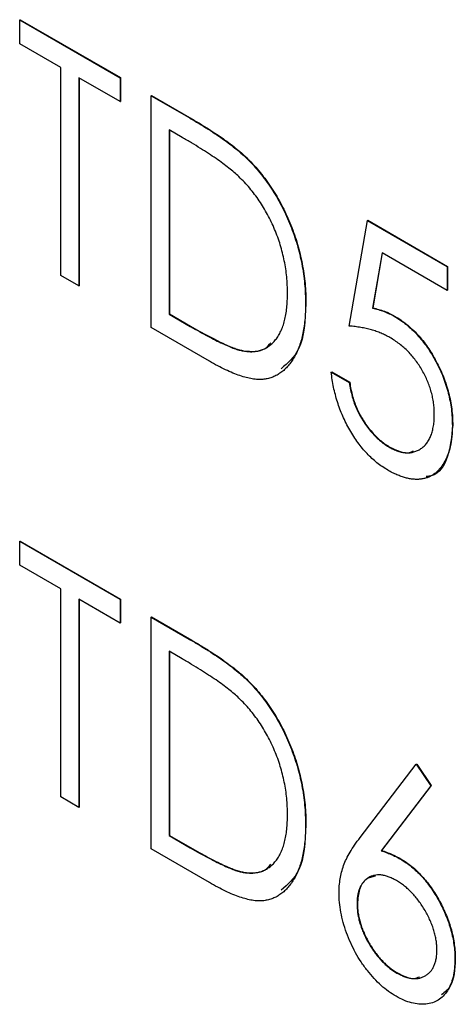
# Model space of a CAD drawing. Header units: millimetres. Extents: x 0 to 420, y 0 to 297.
# Tile 32 of 43: x 333.68 to 335.71, y 202.63 to 207.22. Entities that reach past the tile are written whole.
import ezdxf

# ---------------------------------------------------------------- set-up
doc = ezdxf.new("R2010")
doc.units = ezdxf.units.MM

msp = doc.modelspace()

# ---------------------------------------------------------------- linework, layer by layer
at = {"color": 7, "linetype": 'Continuous', "lineweight": 25}
for p, q in [((333.6846, 207.217), (333.6864, 207.218)), ((333.6846, 207.1062), (333.6846, 207.217)), ((333.6846, 207.217), (334.1523, 206.947)), ((333.6864, 207.218), (334.1541, 206.948)), ((333.8765, 206.9955), (333.6846, 207.1062)), ((333.8765, 206.026), (333.8765, 206.9955)), ((334.1523, 206.8362), (333.9605, 206.947)), ((333.9605, 206.947), (333.9605, 205.9776)), ((333.9622, 206.946), (333.9622, 205.9786)), ((334.1523, 206.947), (334.1541, 206.948)), ((334.1523, 206.947), (334.1523, 206.8362)), ((334.1541, 206.948), (334.1541, 206.8372)), ((334.2963, 206.8639), (334.298, 206.865)), ((334.2963, 205.7837), (334.2963, 206.8639)), ((334.2963, 206.8639), (334.4733, 206.7617)), ((334.298, 206.865), (334.4751, 206.7627)), ((334.1523, 206.8362), (334.1541, 206.8372)), ((334.4733, 206.7617), (334.4751, 206.7627)), ((334.4407, 206.6697), (334.3802, 206.7047)), ((334.3802, 206.7047), (334.3802, 205.846)), ((334.382, 206.7037), (334.382, 205.8471)), ((334.7516, 206.5621), (334.7534, 206.5631)), ((335.2197, 205.7907), (335.3037, 206.2824)), ((335.3037, 206.2824), (335.3054, 206.2834)), ((335.3037, 206.2824), (335.6754, 206.0678)), ((335.3054, 206.2834), (335.6772, 206.0688)), ((335.3719, 206.1322), (335.3278, 205.8742)), ((335.3733, 206.1314), (335.3296, 205.8752)), ((335.6754, 205.957), (335.3719, 206.1322)), ((335.6754, 206.0678), (335.6772, 206.0688)), ((335.6754, 206.0678), (335.6754, 205.957)), ((335.6772, 206.0688), (335.6772, 205.958)), ((333.9605, 205.9776), (333.8765, 206.026)), ((333.9605, 205.9776), (333.9622, 205.9786)), ((335.6754, 205.957), (335.6772, 205.958)), ((335.0158, 205.8948), (335.0176, 205.8958)), ((334.3802, 205.846), (334.382, 205.8471)), ((334.3802, 205.846), (334.479, 205.789)), ((334.382, 205.8471), (334.4807, 205.7901)), ((335.3278, 205.8742), (335.3296, 205.8752)), ((335.429, 205.8361), (335.4308, 205.8371)), ((334.479, 205.789), (334.4807, 205.7901)), ((334.568, 205.6269), (334.2963, 205.7837)), ((334.725, 205.6745), (334.7268, 205.6755)), ((335.1358, 205.5761), (335.1375, 205.5771)), ((335.1358, 205.5761), (335.2197, 205.5276)), ((335.1375, 205.5771), (335.2215, 205.5286)), ((335.2197, 205.5276), (335.2215, 205.5286)), ((335.6994, 205.3266), (335.7012, 205.3276)), ((335.4037, 205.2275), (335.4055, 205.2285)), ((333.6846, 204.7878), (333.6864, 204.7888)), ((333.6846, 204.7878), (334.1523, 204.5178)), ((333.6846, 204.677), (333.6846, 204.7878)), ((333.6864, 204.7888), (334.1541, 204.5188)), ((333.8765, 204.5663), (333.6846, 204.677)), ((333.8765, 203.5968), (333.8765, 204.5663)), ((334.1523, 204.407), (333.9605, 204.5178)), ((333.9605, 204.5178), (333.9605, 203.5484)), ((333.9622, 204.5168), (333.9622, 203.5494)), ((334.1523, 204.5178), (334.1541, 204.5188)), ((334.1523, 204.5178), (334.1523, 204.407)), ((334.1541, 204.5188), (334.1541, 204.408)), ((334.2963, 204.4347), (334.298, 204.4357)), ((334.2963, 203.3545), (334.2963, 204.4347)), ((334.2963, 204.4347), (334.4733, 204.3325)), ((334.298, 204.4357), (334.4751, 204.3335)), ((334.1523, 204.407), (334.1541, 204.408)), ((334.4733, 204.3325), (334.4751, 204.3335)), ((334.4407, 204.2405), (334.3802, 204.2755)), ((334.3802, 204.2755), (334.3802, 203.4168)), ((334.382, 204.2744), (334.382, 203.4179)), ((334.7516, 204.1329), (334.7534, 204.1339)), ((335.2697, 203.4075), (335.5315, 203.7493)), ((335.5315, 203.7493), (335.5333, 203.7503)), ((335.5315, 203.7493), (335.5995, 203.6486)), ((335.5333, 203.7503), (335.6013, 203.6496)), ((335.5995, 203.6486), (335.3681, 203.3464)), ((335.6013, 203.6496), (335.3699, 203.3474)), ((335.5995, 203.6486), (335.6013, 203.6496)), ((333.9605, 203.5484), (333.8765, 203.5968)), ((333.9605, 203.5484), (333.9622, 203.5494)), ((335.0158, 203.4656), (335.0176, 203.4666)), ((334.3802, 203.4168), (334.382, 203.4179)), ((334.3802, 203.4168), (334.479, 203.3598)), ((334.382, 203.4179), (334.4807, 203.3608)), ((334.479, 203.3598), (334.4807, 203.3608)), ((334.568, 203.1977), (334.2963, 203.3545)), ((335.3681, 203.3464), (335.3699, 203.3474)), ((335.4579, 203.3071), (335.4596, 203.3081)), ((334.725, 203.2453), (334.7268, 203.2463)), ((335.2557, 203.098), (335.2575, 203.099)), ((335.7114, 202.8407), (335.7132, 202.8417)), ((335.4416, 202.7764), (335.4433, 202.7774))]:
    msp.add_line(p, q, dxfattribs=at)
for points, knots in [([(334.4733, 206.7617), (334.4888, 206.7527), (334.5185, 206.7352), (334.5615, 206.7087), (334.6013, 206.6828), (334.6378, 206.6574), (334.671, 206.633), (334.7009, 206.609), (334.7276, 206.5859), (334.7439, 206.5697), (334.7516, 206.5621)], [0, 0, 0, 0, 0.164344, 0.316794, 0.458147, 0.588563, 0.707492, 0.815269, 0.912897, 1, 1, 1, 1]), ([(334.4751, 206.7627), (334.4905, 206.7537), (334.5203, 206.7363), (334.5633, 206.7097), (334.603, 206.6838), (334.6395, 206.6584), (334.6728, 206.634), (334.7027, 206.6101), (334.7293, 206.5869), (334.7457, 206.5707), (334.7534, 206.5631)], [0, 0, 0, 0, 0.164344, 0.316794, 0.458147, 0.588563, 0.707492, 0.815269, 0.912897, 1, 1, 1, 1]), ([(334.7051, 206.4868), (334.6979, 206.4935), (334.6826, 206.5077), (334.6575, 206.5279), (334.6293, 206.5494), (334.5979, 206.5718), (334.5632, 206.595), (334.5253, 206.6192), (334.4841, 206.6445), (334.4555, 206.6611), (334.4407, 206.6697)], [0, 0, 0, 0, 0.084774, 0.180312, 0.28709, 0.406015, 0.536482, 0.678682, 0.833402, 1, 1, 1, 1]), ([(334.7516, 206.5621), (334.7618, 206.5515), (334.7819, 206.5304), (334.8104, 206.4962), (334.8373, 206.4604), (334.8628, 206.4234), (334.8859, 206.3844), (334.9079, 206.3442), (334.9278, 206.3022), (334.9462, 206.2589), (334.9626, 206.2148), (334.977, 206.17), (334.9889, 206.1249), (334.999, 206.0794), (335.0062, 206.0337), (335.012, 205.9873), (335.0151, 205.9408), (335.0156, 205.9103), (335.0158, 205.8948)], [0, 0, 0, 0, 0.0593984, 0.1178042, 0.175649, 0.2334372, 0.2912492, 0.3495762, 0.4093288, 0.4703723, 0.5325912, 0.5951189, 0.6586247, 0.723231, 0.789405, 0.8576492, 0.9277421, 1, 1, 1, 1]), ([(334.7534, 206.5631), (334.7635, 206.5525), (334.7836, 206.5314), (334.8122, 206.4972), (334.839, 206.4615), (334.8645, 206.4244), (334.8877, 206.3854), (334.9097, 206.3452), (334.9296, 206.3032), (334.948, 206.26), (334.9644, 206.2158), (334.9788, 206.171), (334.9906, 206.1259), (335.0008, 206.0804), (335.008, 206.0347), (335.0138, 205.9884), (335.0169, 205.9419), (335.0174, 205.9113), (335.0176, 205.8958)], [0, 0, 0, 0, 0.0593984, 0.1178042, 0.175649, 0.2334372, 0.2912492, 0.3495762, 0.4093288, 0.4703723, 0.5325912, 0.5951189, 0.6586247, 0.723231, 0.789405, 0.8576492, 0.9277421, 1, 1, 1, 1]), ([(334.9319, 205.9435), (334.9317, 205.9562), (334.9314, 205.9812), (334.9285, 206.0193), (334.9238, 206.057), (334.9173, 206.0944), (334.9089, 206.1315), (334.8985, 206.1684), (334.8864, 206.2049), (334.8723, 206.2409), (334.8566, 206.276), (334.8395, 206.3102), (334.8206, 206.3429), (334.8007, 206.3745), (334.7789, 206.4046), (334.7558, 206.4336), (334.7311, 206.4611), (334.7139, 206.4782), (334.7051, 206.4868)], [0, 0, 0, 0, 0.072235, 0.141829, 0.209054, 0.274618, 0.338839, 0.40167, 0.463864, 0.525432, 0.586208, 0.645431, 0.704074, 0.762298, 0.820336, 0.879142, 0.938766, 1, 1, 1, 1]), ([(334.725, 205.6745), (334.7329, 205.6734), (334.7484, 205.6713), (334.7708, 205.6709), (334.7916, 205.6738), (334.8115, 205.6787), (334.8297, 205.687), (334.8467, 205.6977), (334.8626, 205.711), (334.877, 205.7271), (334.8899, 205.7458), (334.9011, 205.7669), (334.9108, 205.7902), (334.9183, 205.8163), (334.9246, 205.8444), (334.9289, 205.8752), (334.9313, 205.9084), (334.9317, 205.9316), (334.9319, 205.9435)], [0, 0, 0, 0, 0.059658, 0.118319, 0.176002, 0.23344, 0.290884, 0.349178, 0.408074, 0.468667, 0.53039, 0.592632, 0.655752, 0.720395, 0.787156, 0.855716, 0.926408, 1, 1, 1, 1]), ([(335.0158, 205.8948), (335.0156, 205.8816), (335.0152, 205.8555), (335.0129, 205.818), (335.0082, 205.7832), (335.0024, 205.7501), (334.9943, 205.7197), (334.9852, 205.6908), (334.9736, 205.665), (334.9607, 205.6409), (334.9464, 205.6196), (334.9309, 205.6006), (334.9146, 205.5841), (334.8969, 205.5706), (334.8785, 205.5593), (334.8587, 205.551), (334.838, 205.5451), (334.8163, 205.5416), (334.7928, 205.5412), (334.7672, 205.5441), (334.7394, 205.5503), (334.7094, 205.5594), (334.6772, 205.5715), (334.6428, 205.587), (334.6061, 205.6052), (334.5809, 205.6195), (334.568, 205.6269)], [0, 0, 0, 0, 0.047591, 0.093744, 0.138658, 0.182637, 0.225674, 0.268046, 0.309925, 0.35122, 0.391858, 0.430949, 0.469216, 0.506063, 0.542432, 0.578163, 0.613445, 0.648473, 0.684358, 0.722083, 0.761938, 0.803977, 0.848876, 0.896245, 0.946758, 1, 1, 1, 1]), ([(335.0176, 205.8958), (335.0139, 205.8174), (335.0075, 205.6824), (334.9328, 205.6184), (334.9015, 205.5916)], [0, 0, 0, 0, 0.580833, 1, 1, 1, 1]), ([(335.3278, 205.8742), (335.3369, 205.872), (335.3545, 205.8678), (335.3806, 205.8594), (335.4053, 205.8489), (335.4213, 205.8403), (335.429, 205.8361)], [0, 0, 0, 0, 0.275677, 0.5341804, 0.7743193, 1, 1, 1, 1]), ([(335.3296, 205.8752), (335.3387, 205.873), (335.3563, 205.8688), (335.3823, 205.8604), (335.407, 205.8499), (335.423, 205.8413), (335.4308, 205.8371)], [0, 0, 0, 0, 0.275677, 0.5341804, 0.7743193, 1, 1, 1, 1]), ([(335.429, 205.8361), (335.4387, 205.8303), (335.4575, 205.8189), (335.4851, 205.7979), (335.5115, 205.775), (335.5365, 205.7497), (335.5604, 205.722), (335.5827, 205.6918), (335.6039, 205.6594), (335.6234, 205.6248), (335.6413, 205.5889), (335.657, 205.5524), (335.6701, 205.5155), (335.6808, 205.4783), (335.6893, 205.4407), (335.6952, 205.4027), (335.6989, 205.3643), (335.6992, 205.3394), (335.6994, 205.3266)], [0, 0, 0, 0, 0.063164, 0.123661, 0.18289, 0.241108, 0.299013, 0.357538, 0.417186, 0.478904, 0.54155, 0.603371, 0.665679, 0.728374, 0.792933, 0.859387, 0.928254, 1, 1, 1, 1]), ([(335.4308, 205.8371), (335.4404, 205.8313), (335.4593, 205.8199), (335.4869, 205.799), (335.5132, 205.776), (335.5383, 205.7507), (335.5621, 205.723), (335.5845, 205.6929), (335.6056, 205.6604), (335.6251, 205.6258), (335.643, 205.5899), (335.6588, 205.5534), (335.6718, 205.5166), (335.6826, 205.4793), (335.691, 205.4417), (335.697, 205.4037), (335.7006, 205.3654), (335.701, 205.3404), (335.7012, 205.3276)], [0, 0, 0, 0, 0.063164, 0.123661, 0.18289, 0.241108, 0.299013, 0.357538, 0.417186, 0.478904, 0.54155, 0.603371, 0.665679, 0.728374, 0.792933, 0.859387, 0.928254, 1, 1, 1, 1]), ([(334.479, 205.789), (334.4932, 205.7809), (334.5205, 205.7653), (334.5598, 205.7439), (334.5957, 205.7253), (334.6282, 205.7095), (334.6572, 205.6966), (334.6829, 205.6861), (334.7052, 205.6788), (334.7187, 205.6758), (334.725, 205.6745)], [0, 0, 0, 0, 0.172244, 0.330193, 0.475432, 0.606548, 0.724426, 0.829129, 0.920407, 1, 1, 1, 1]), ([(334.4807, 205.7901), (334.495, 205.7819), (334.5223, 205.7663), (334.5616, 205.7449), (334.5974, 205.7263), (334.6299, 205.7105), (334.659, 205.6977), (334.6847, 205.6871), (334.707, 205.6798), (334.7205, 205.6769), (334.7268, 205.6755)], [0, 0, 0, 0, 0.172244, 0.330193, 0.475432, 0.606548, 0.724426, 0.829129, 0.920407, 1, 1, 1, 1]), ([(335.4086, 205.7371), (335.4019, 205.7408), (335.3882, 205.7483), (335.3671, 205.7577), (335.345, 205.7662), (335.3219, 205.7734), (335.2977, 205.7795), (335.2726, 205.7844), (335.2464, 205.7884), (335.2287, 205.7899), (335.2197, 205.7907)], [0, 0, 0, 0, 0.102289, 0.209896, 0.32423, 0.444739, 0.572683, 0.707419, 0.85009, 1, 1, 1, 1]), ([(334.7268, 205.6755), (334.7643, 205.6721), (334.8159, 205.6673), (334.8455, 205.7031), (334.8536, 205.7128)], [0, 0, 0, 0, 0.7281345, 1, 1, 1, 1]), ([(335.6155, 205.3792), (335.6153, 205.388), (335.6149, 205.4051), (335.6122, 205.4314), (335.608, 205.4574), (335.6018, 205.4833), (335.5937, 205.5089), (335.5841, 205.5343), (335.5726, 205.5595), (335.5593, 205.5841), (335.5448, 205.6082), (335.5288, 205.6309), (335.5115, 205.652), (335.4933, 205.6723), (335.4737, 205.6906), (335.453, 205.7078), (335.4312, 205.7234), (335.4162, 205.7325), (335.4086, 205.7371)], [0, 0, 0, 0, 0.068351, 0.133715, 0.196556, 0.257566, 0.317949, 0.377315, 0.436856, 0.497304, 0.557714, 0.617588, 0.677234, 0.73785, 0.799945, 0.864018, 0.930512, 1, 1, 1, 1]), ([(335.3989, 205.1195), (335.3903, 205.1247), (335.3734, 205.1349), (335.3486, 205.1535), (335.3248, 205.1736), (335.302, 205.1962), (335.2801, 205.2207), (335.2595, 205.2475), (335.2398, 205.2761), (335.2214, 205.3065), (335.2045, 205.3384), (335.189, 205.3709), (335.1754, 205.404), (335.1639, 205.4375), (335.1541, 205.4715), (335.146, 205.506), (335.1398, 205.5411), (335.1371, 205.5643), (335.1358, 205.5761)], [0, 0, 0, 0, 0.062695, 0.123666, 0.182882, 0.241591, 0.300284, 0.359408, 0.419118, 0.480906, 0.5434, 0.605761, 0.66818, 0.731562, 0.795575, 0.861659, 0.929647, 1, 1, 1, 1]), ([(335.2197, 205.5276), (335.2215, 205.5163), (335.2251, 205.4945), (335.2328, 205.4622), (335.2423, 205.432), (335.2536, 205.4034), (335.267, 205.3763), (335.2826, 205.3503), (335.2996, 205.3247), (335.3189, 205.3008), (335.3391, 205.2781), (335.3603, 205.2585), (335.3818, 205.2409), (335.3964, 205.232), (335.4037, 205.2275)], [0, 0, 0, 0, 0.100212, 0.192088, 0.278068, 0.358354, 0.435767, 0.514157, 0.593619, 0.676032, 0.758592, 0.839376, 0.919307, 1, 1, 1, 1]), ([(335.2215, 205.5286), (335.2233, 205.5173), (335.2268, 205.4955), (335.2346, 205.4633), (335.2441, 205.433), (335.2554, 205.4045), (335.2688, 205.3773), (335.2843, 205.3514), (335.3014, 205.3258), (335.3207, 205.3018), (335.3409, 205.2791), (335.362, 205.2595), (335.3836, 205.2419), (335.3982, 205.233), (335.4055, 205.2285)], [0, 0, 0, 0, 0.100212, 0.192088, 0.278068, 0.358354, 0.435767, 0.514157, 0.593619, 0.676032, 0.758592, 0.839376, 0.919307, 1, 1, 1, 1]), ([(335.4037, 205.2275), (335.4109, 205.2236), (335.4249, 205.216), (335.4457, 205.2079), (335.4657, 205.2022), (335.4847, 205.2002), (335.5032, 205.2001), (335.5206, 205.2041), (335.5376, 205.2099), (335.5533, 205.2193), (335.5679, 205.2308), (335.5808, 205.2449), (335.5914, 205.2616), (335.6004, 205.2803), (335.607, 205.3017), (335.6119, 205.3252), (335.615, 205.351), (335.6153, 205.3697), (335.6155, 205.3792)], [0, 0, 0, 0, 0.060431, 0.119352, 0.177389, 0.234895, 0.293134, 0.352597, 0.413942, 0.477575, 0.541829, 0.605408, 0.668652, 0.731975, 0.79627, 0.861785, 0.929545, 1, 1, 1, 1]), ([(335.6994, 205.3266), (335.699, 205.3094), (335.6981, 205.2755), (335.6906, 205.2292), (335.6781, 205.1882), (335.6638, 205.1582), (335.65, 205.1373), (335.639, 205.1232), (335.627, 205.1112), (335.6142, 205.1006), (335.6005, 205.0921), (335.5858, 205.0853), (335.5703, 205.0805), (335.5539, 205.0774), (335.5369, 205.0758), (335.519, 205.0768), (335.5006, 205.079), (335.4815, 205.0834), (335.4618, 205.0896), (335.4414, 205.0978), (335.4204, 205.1073), (335.4061, 205.1154), (335.3989, 205.1195)], [0, 0, 0, 0, 0.0908971, 0.1791336, 0.2656409, 0.3523195, 0.3951249, 0.4367505, 0.4775623, 0.517517, 0.5570417, 0.5963505, 0.635661, 0.6748784, 0.7141889, 0.7534565, 0.7928796, 0.8328643, 0.873262, 0.914268, 0.9564777, 1, 1, 1, 1]), ([(335.7012, 205.3276), (335.6961, 205.2776), (335.6859, 205.1777), (335.6336, 205.0947), (335.5852, 205.0901), (335.5771, 205.0894)], [0, 0, 0, 0, 0.454472, 0.90792, 1, 1, 1, 1]), ([(335.4055, 205.2285), (335.4402, 205.2112), (335.4834, 205.1898), (335.5125, 205.2065), (335.5181, 205.2098)], [0, 0, 0, 0, 0.805042, 1, 1, 1, 1]), ([(334.4733, 204.3325), (334.4888, 204.3235), (334.5185, 204.306), (334.5615, 204.2795), (334.6013, 204.2536), (334.6378, 204.2282), (334.671, 204.2038), (334.7009, 204.1798), (334.7276, 204.1567), (334.7439, 204.1405), (334.7516, 204.1329)], [0, 0, 0, 0, 0.1643442, 0.3167935, 0.4581469, 0.5885633, 0.7074923, 0.8152688, 0.9128975, 1, 1, 1, 1]), ([(334.4751, 204.3335), (334.4905, 204.3245), (334.5203, 204.307), (334.5633, 204.2805), (334.603, 204.2546), (334.6395, 204.2292), (334.6728, 204.2048), (334.7027, 204.1808), (334.7293, 204.1577), (334.7457, 204.1415), (334.7534, 204.1339)], [0, 0, 0, 0, 0.1643442, 0.3167935, 0.4581469, 0.5885633, 0.7074923, 0.8152688, 0.9128975, 1, 1, 1, 1]), ([(334.7051, 204.0576), (334.6979, 204.0643), (334.6826, 204.0785), (334.6575, 204.0987), (334.6293, 204.1202), (334.5979, 204.1426), (334.5632, 204.1658), (334.5253, 204.19), (334.4841, 204.2153), (334.4555, 204.2319), (334.4407, 204.2405)], [0, 0, 0, 0, 0.084774, 0.180312, 0.28709, 0.406015, 0.536482, 0.678682, 0.833402, 1, 1, 1, 1]), ([(334.7516, 204.1329), (334.7618, 204.1223), (334.7819, 204.1012), (334.8104, 204.067), (334.8373, 204.0312), (334.8628, 203.9942), (334.8859, 203.9552), (334.9079, 203.915), (334.9278, 203.873), (334.9462, 203.8297), (334.9626, 203.7855), (334.977, 203.7408), (334.9889, 203.6957), (334.999, 203.6502), (335.0062, 203.6045), (335.012, 203.5581), (335.0151, 203.5116), (335.0156, 203.4811), (335.0158, 203.4656)], [0, 0, 0, 0, 0.059398, 0.117804, 0.175649, 0.233437, 0.291249, 0.349576, 0.409329, 0.470372, 0.532591, 0.595119, 0.658625, 0.723231, 0.789405, 0.857649, 0.927742, 1, 1, 1, 1]), ([(334.7534, 204.1339), (334.7635, 204.1233), (334.7836, 204.1022), (334.8122, 204.068), (334.839, 204.0323), (334.8645, 203.9952), (334.8877, 203.9562), (334.9097, 203.916), (334.9296, 203.874), (334.948, 203.8308), (334.9644, 203.7866), (334.9788, 203.7418), (334.9906, 203.6967), (335.0008, 203.6512), (335.008, 203.6055), (335.0138, 203.5591), (335.0169, 203.5127), (335.0174, 203.4821), (335.0176, 203.4666)], [0, 0, 0, 0, 0.059398, 0.117804, 0.175649, 0.233437, 0.291249, 0.349576, 0.409329, 0.470372, 0.532591, 0.595119, 0.658625, 0.723231, 0.789405, 0.857649, 0.927742, 1, 1, 1, 1]), ([(334.9319, 203.5143), (334.9317, 203.527), (334.9314, 203.552), (334.9285, 203.5901), (334.9238, 203.6278), (334.9173, 203.6652), (334.9089, 203.7023), (334.8985, 203.7392), (334.8864, 203.7757), (334.8723, 203.8117), (334.8566, 203.8468), (334.8395, 203.881), (334.8206, 203.9137), (334.8007, 203.9453), (334.7789, 203.9754), (334.7558, 204.0044), (334.7311, 204.0319), (334.7139, 204.049), (334.7051, 204.0576)], [0, 0, 0, 0, 0.072235, 0.141829, 0.209054, 0.274618, 0.338839, 0.40167, 0.463864, 0.525432, 0.586208, 0.645431, 0.704074, 0.762298, 0.820336, 0.879142, 0.938766, 1, 1, 1, 1]), ([(334.725, 203.2453), (334.7329, 203.2442), (334.7484, 203.2421), (334.7708, 203.2417), (334.7916, 203.2446), (334.8115, 203.2495), (334.8297, 203.2578), (334.8467, 203.2685), (334.8626, 203.2818), (334.877, 203.2979), (334.8899, 203.3166), (334.9011, 203.3377), (334.9108, 203.361), (334.9183, 203.3871), (334.9246, 203.4152), (334.9289, 203.446), (334.9313, 203.4792), (334.9317, 203.5024), (334.9319, 203.5143)], [0, 0, 0, 0, 0.059658, 0.118319, 0.176002, 0.23344, 0.290884, 0.349178, 0.408074, 0.468667, 0.53039, 0.592632, 0.655752, 0.720395, 0.787156, 0.855716, 0.926408, 1, 1, 1, 1]), ([(335.0158, 203.4656), (335.0156, 203.4524), (335.0152, 203.4263), (335.0129, 203.3888), (335.0082, 203.354), (335.0024, 203.3209), (334.9943, 203.2905), (334.9852, 203.2616), (334.9736, 203.2357), (334.9607, 203.2117), (334.9464, 203.1904), (334.9309, 203.1714), (334.9146, 203.1549), (334.8969, 203.1414), (334.8785, 203.1301), (334.8587, 203.1218), (334.838, 203.1159), (334.8163, 203.1124), (334.7928, 203.112), (334.7672, 203.1149), (334.7394, 203.1211), (334.7094, 203.1302), (334.6772, 203.1423), (334.6428, 203.1578), (334.6061, 203.176), (334.5809, 203.1903), (334.568, 203.1977)], [0, 0, 0, 0, 0.047591, 0.093744, 0.138658, 0.182637, 0.225674, 0.268046, 0.309925, 0.35122, 0.391858, 0.430949, 0.469216, 0.506063, 0.542432, 0.578163, 0.613445, 0.648473, 0.684358, 0.722083, 0.761938, 0.803977, 0.848876, 0.896245, 0.946758, 1, 1, 1, 1]), ([(335.0176, 203.4666), (335.0139, 203.3882), (335.0075, 203.2532), (334.9328, 203.1892), (334.9015, 203.1624)], [0, 0, 0, 0, 0.580834, 1, 1, 1, 1]), ([(335.1717, 203.1503), (335.172, 203.1613), (335.1725, 203.1837), (335.1769, 203.2155), (335.1834, 203.247), (335.193, 203.278), (335.2062, 203.3092), (335.2235, 203.341), (335.2447, 203.3745), (335.2611, 203.3961), (335.2697, 203.4075)], [0, 0, 0, 0, 0.0986957, 0.2014604, 0.307569, 0.4185618, 0.5401867, 0.6767953, 0.830034, 1, 1, 1, 1]), ([(334.479, 203.3598), (334.4932, 203.3517), (334.5205, 203.3361), (334.5598, 203.3147), (334.5957, 203.2961), (334.6282, 203.2803), (334.6572, 203.2674), (334.6829, 203.2569), (334.7052, 203.2495), (334.7187, 203.2466), (334.725, 203.2453)], [0, 0, 0, 0, 0.172244, 0.330193, 0.475432, 0.606548, 0.724426, 0.829129, 0.920407, 1, 1, 1, 1]), ([(334.4807, 203.3608), (334.495, 203.3527), (334.5223, 203.3371), (334.5616, 203.3157), (334.5974, 203.2971), (334.6299, 203.2813), (334.659, 203.2684), (334.6847, 203.2579), (334.707, 203.2506), (334.7205, 203.2477), (334.7268, 203.2463)], [0, 0, 0, 0, 0.172244, 0.330193, 0.475432, 0.606548, 0.724426, 0.829129, 0.920407, 1, 1, 1, 1]), ([(335.3681, 203.3464), (335.3759, 203.3438), (335.3912, 203.3386), (335.4139, 203.3298), (335.4361, 203.319), (335.4507, 203.3111), (335.4579, 203.3071)], [0, 0, 0, 0, 0.263678, 0.517029, 0.761983, 1, 1, 1, 1]), ([(335.3699, 203.3474), (335.3777, 203.3448), (335.393, 203.3396), (335.4157, 203.3308), (335.4379, 203.3201), (335.4525, 203.3121), (335.4596, 203.3081)], [0, 0, 0, 0, 0.263678, 0.517029, 0.761983, 1, 1, 1, 1]), ([(334.7268, 203.2463), (334.7643, 203.2428), (334.8159, 203.2381), (334.8455, 203.2739), (334.8536, 203.2836)], [0, 0, 0, 0, 0.728136, 1, 1, 1, 1]), ([(335.4579, 203.3071), (335.4666, 203.3018), (335.4837, 203.2914), (335.5088, 203.2724), (335.5329, 203.2514), (335.5559, 203.2278), (335.578, 203.202), (335.5991, 203.1739), (335.6191, 203.1434), (335.6379, 203.111), (335.6551, 203.0775), (335.6701, 203.0436), (335.6829, 203.0097), (335.6935, 202.9757), (335.7016, 202.9418), (335.7071, 202.9079), (335.7109, 202.8738), (335.7112, 202.8519), (335.7114, 202.8407)], [0, 0, 0, 0, 0.062336, 0.122575, 0.18178, 0.240337, 0.299229, 0.359107, 0.420874, 0.484533, 0.548761, 0.611874, 0.674431, 0.737008, 0.800466, 0.865032, 0.93142, 1, 1, 1, 1]), ([(335.4596, 203.3081), (335.4683, 203.3028), (335.4854, 203.2924), (335.5106, 203.2734), (335.5347, 203.2524), (335.5577, 203.2288), (335.5797, 203.203), (335.6009, 203.1749), (335.6209, 203.1444), (335.6397, 203.112), (335.6568, 203.0785), (335.6719, 203.0446), (335.6847, 203.0107), (335.6953, 202.9768), (335.7034, 202.9428), (335.7088, 202.9089), (335.7126, 202.8749), (335.713, 202.8529), (335.7132, 202.8417)], [0, 0, 0, 0, 0.062336, 0.122575, 0.18178, 0.240337, 0.299229, 0.359107, 0.420874, 0.484533, 0.548761, 0.611874, 0.674431, 0.737008, 0.800466, 0.865032, 0.93142, 1, 1, 1, 1]), ([(335.4386, 203.2075), (335.4322, 203.2109), (335.4197, 203.2177), (335.4012, 203.2256), (335.3837, 203.2306), (335.3667, 203.2338), (335.3507, 203.2341), (335.3356, 203.2318), (335.3211, 203.2274), (335.3078, 203.2205), (335.2956, 203.2115), (335.285, 203.2006), (335.2758, 203.188), (335.2686, 203.1735), (335.2627, 203.1573), (335.2586, 203.1393), (335.256, 203.1196), (335.2558, 203.1053), (335.2557, 203.098)], [0, 0, 0, 0, 0.0657262, 0.1293518, 0.1910101, 0.2522741, 0.3130118, 0.3737291, 0.4361619, 0.4999012, 0.5632919, 0.6259895, 0.6871418, 0.7479171, 0.8091811, 0.8713146, 0.9343021, 1, 1, 1, 1]), ([(335.3412, 203.2278), (335.3259, 203.2245), (335.2929, 203.2174), (335.2631, 203.1694), (335.2593, 203.1225), (335.2575, 203.099)], [0, 0, 0, 0, 0.302329, 0.651089, 1, 1, 1, 1]), ([(335.6275, 202.8833), (335.6273, 202.8908), (335.6269, 202.9055), (335.6244, 202.9281), (335.6202, 202.951), (335.6138, 202.9742), (335.6062, 202.9974), (335.5965, 203.0208), (335.5853, 203.0444), (335.5723, 203.0678), (335.5583, 203.0904), (335.5434, 203.112), (335.5276, 203.1318), (335.5112, 203.1504), (335.494, 203.1669), (335.4762, 203.1823), (335.4576, 203.1958), (335.445, 203.2035), (335.4386, 203.2075)], [0, 0, 0, 0, 0.0648309, 0.1269604, 0.1883952, 0.24925, 0.3097328, 0.3710363, 0.4340131, 0.4982444, 0.5629851, 0.6255799, 0.6876381, 0.7486945, 0.8097246, 0.8717762, 0.934535, 1, 1, 1, 1]), ([(335.4375, 202.668), (335.4256, 202.6753), (335.4022, 202.6898), (335.3677, 202.718), (335.3347, 202.7506), (335.3032, 202.7874), (335.274, 202.8278), (335.2478, 202.8711), (335.2252, 202.9168), (335.206, 202.9643), (335.1908, 203.0124), (335.1798, 203.0598), (335.173, 203.1062), (335.1722, 203.1355), (335.1717, 203.1503)], [0, 0, 0, 0, 0.081817, 0.162054, 0.242263, 0.3238, 0.406017, 0.487629, 0.570281, 0.655785, 0.742419, 0.827417, 0.913008, 1, 1, 1, 1]), ([(335.2557, 203.098), (335.2559, 203.0905), (335.2563, 203.076), (335.2587, 203.0535), (335.263, 203.0308), (335.2692, 203.0078), (335.2765, 202.9849), (335.2862, 202.9616), (335.2971, 202.9382), (335.3099, 202.9149), (335.3237, 202.8924), (335.3384, 202.871), (335.3538, 202.8512), (335.3701, 202.8332), (335.387, 202.8165), (335.4045, 202.8013), (335.4228, 202.788), (335.4353, 202.7803), (335.4416, 202.7764)], [0, 0, 0, 0, 0.064876, 0.127027, 0.189111, 0.249788, 0.310637, 0.371706, 0.434963, 0.499438, 0.564386, 0.62713, 0.688746, 0.749595, 0.810876, 0.872337, 0.935124, 1, 1, 1, 1]), ([(335.2575, 203.099), (335.2577, 203.0916), (335.2581, 203.0771), (335.2605, 203.0545), (335.2648, 203.0318), (335.2709, 203.0089), (335.2783, 202.9859), (335.288, 202.9627), (335.2989, 202.9393), (335.3116, 202.916), (335.3255, 202.8934), (335.3402, 202.872), (335.3556, 202.8522), (335.3719, 202.8342), (335.3887, 202.8175), (335.4063, 202.8023), (335.4246, 202.789), (335.437, 202.7813), (335.4433, 202.7774)], [0, 0, 0, 0, 0.064876, 0.127027, 0.189111, 0.249788, 0.310637, 0.371706, 0.434963, 0.499438, 0.564386, 0.62713, 0.688746, 0.749595, 0.810876, 0.872337, 0.935124, 1, 1, 1, 1]), ([(335.4416, 202.7764), (335.4479, 202.773), (335.4603, 202.7663), (335.4786, 202.7585), (335.4962, 202.7535), (335.513, 202.7507), (335.5292, 202.75), (335.5445, 202.7521), (335.5594, 202.7562), (335.5731, 202.7631), (335.5859, 202.7715), (335.5968, 202.7823), (335.6064, 202.7945), (335.614, 202.8087), (335.6201, 202.8246), (335.6244, 202.8424), (335.6269, 202.8621), (335.6273, 202.8762), (335.6275, 202.8833)], [0, 0, 0, 0, 0.064893, 0.127697, 0.189175, 0.250472, 0.310756, 0.372389, 0.435662, 0.500155, 0.564647, 0.627921, 0.689006, 0.750145, 0.810838, 0.872939, 0.935107, 1, 1, 1, 1]), ([(335.7114, 202.8407), (335.711, 202.8259), (335.7101, 202.7967), (335.7035, 202.7571), (335.6923, 202.7225), (335.677, 202.6927), (335.6577, 202.6681), (335.6343, 202.6497), (335.6073, 202.6371), (335.5769, 202.6309), (335.5441, 202.6306), (335.5097, 202.6365), (335.4739, 202.6486), (335.4497, 202.6615), (335.4375, 202.668)], [0, 0, 0, 0, 0.0887785, 0.1744655, 0.2580263, 0.3415224, 0.4236504, 0.5046095, 0.5862819, 0.6699126, 0.7535508, 0.8353662, 0.917121, 1, 1, 1, 1]), ([(335.7132, 202.8417), (335.7105, 202.7942), (335.7064, 202.72), (335.6644, 202.6867), (335.6493, 202.6747)], [0, 0, 0, 0, 0.640663, 1, 1, 1, 1]), ([(335.4433, 202.7774), (335.4717, 202.7631), (335.5104, 202.7434), (335.5386, 202.7558), (335.5462, 202.7591)], [0, 0, 0, 0, 0.730846, 1, 1, 1, 1])]:
    msp.add_open_spline(points, degree=3, knots=knots, dxfattribs=at)

doc.saveas('drawing.dxf')
